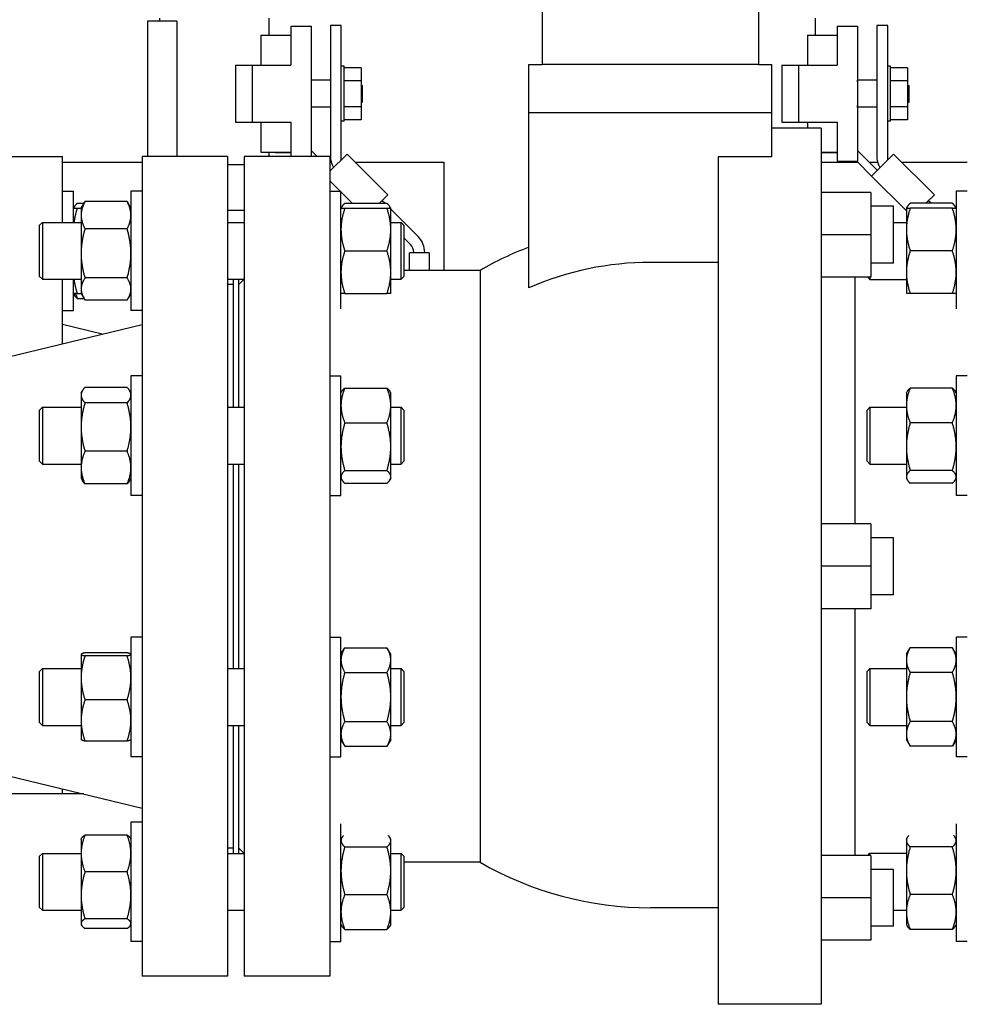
# Model space of a CAD drawing. Header units: inches. Extents: x 24 to 1128, y -58 to 748.
# Tile 104 of 256: x 211 to 222, y 196 to 206. Entities that reach past the tile are written whole.
import ezdxf

# ---------------------------------------------------------------- set-up
doc = ezdxf.new("R2010")
doc.units = ezdxf.units.IN
doc.header["$LTSCALE"] = 32
doc.header["$MEASUREMENT"] = 0
doc.layers.add('Visible (ANSI)', color=7, linetype='Continuous', lineweight=30)

msp = doc.modelspace()

# ---------------------------------------------------------------- linework, layer by layer
at = {"layer": 'Visible (ANSI)'}
for p, q in [((217.18217, 208.58629), (217.18217, 205.87067)), ((219.55717, 207.45031), (219.55717, 205.87067)), ((213.17028, 206.34667), (212.84867, 206.34667)), ((212.84867, 206.34667), (212.84867, 204.85867)), ((212.97867, 206.37667), (212.97867, 206.34667)), ((213.17028, 206.34667), (213.17028, 204.85867)), ((214.18067, 206.37667), (214.18067, 206.19167)), ((220.18067, 206.37667), (220.18067, 206.19167)), ((214.42167, 206.29067), (214.64367, 206.29067)), ((214.42167, 206.29067), (214.42167, 205.86067)), ((214.64367, 206.29067), (214.64367, 204.85867)), ((214.97527, 206.29867), (214.85567, 206.29867)), ((214.85567, 206.29867), (214.85567, 204.86626)), ((214.97527, 204.82321), (214.97527, 206.29867)), ((220.42167, 206.29067), (220.64367, 206.29067)), ((220.42167, 206.29067), (220.42167, 205.86067)), ((220.64367, 206.29067), (220.64367, 204.80667)), ((220.97527, 206.29867), (220.85567, 206.29867)), ((220.85567, 206.29867), (220.85567, 204.86626)), ((220.97527, 204.82321), (220.97527, 206.29867)), ((214.09334, 206.19167), (214.09334, 205.86067)), ((214.09334, 206.19167), (214.42167, 206.19167)), ((220.09334, 206.19167), (220.09334, 205.86067)), ((220.09334, 206.19167), (220.42167, 206.19167)), ((213.81267, 205.86067), (213.81267, 205.23667)), ((213.81267, 205.86067), (214.00067, 205.86067)), ((214.00067, 205.86067), (214.42167, 205.86067)), ((214.00067, 205.23667), (214.00067, 205.86067)), ((215.00627, 205.84967), (214.97527, 205.84967)), ((215.00627, 205.24767), (215.00627, 205.84967)), ((215.19377, 205.83417), (215.00627, 205.83417)), ((215.19377, 205.83417), (215.19377, 205.69142)), ((217.03467, 205.87067), (217.18217, 205.87067)), ((217.03467, 205.34067), (217.03467, 205.87067)), ((219.55717, 205.87067), (217.18217, 205.87067)), ((219.55717, 205.87067), (219.70467, 205.87067)), ((219.70467, 205.34067), (219.70467, 205.87067)), ((219.81267, 205.86067), (219.81267, 205.23667)), ((219.81267, 205.86067), (220.00067, 205.86067)), ((220.00067, 205.86067), (220.42167, 205.86067)), ((220.00067, 205.23667), (220.00067, 205.86067)), ((221.00627, 205.84967), (220.97527, 205.84967)), ((221.00627, 205.24767), (221.00627, 205.84967)), ((221.19377, 205.83417), (221.00627, 205.83417)), ((221.19377, 205.83417), (221.19377, 205.69142)), ((214.85567, 205.69742), (214.64367, 205.69742)), ((215.19377, 205.69142), (215.00627, 205.69142)), ((215.19377, 205.69142), (215.19377, 205.40592)), ((220.64467, 205.69867), (220.64367, 205.69867)), ((220.64467, 205.67867), (220.64467, 205.69867)), ((220.85567, 205.69742), (220.64467, 205.69742)), ((220.64467, 205.67867), (220.64467, 205.65879)), ((221.19377, 205.69142), (221.00627, 205.69142)), ((221.19377, 205.69142), (221.19377, 205.40592)), ((215.19377, 205.64067), (215.20967, 205.64067)), ((215.20967, 205.45667), (215.20967, 205.64067)), ((221.19377, 205.64067), (221.20967, 205.64067)), ((221.20967, 205.45667), (221.20967, 205.64067)), ((215.19377, 205.45667), (215.20967, 205.45667)), ((221.19377, 205.45667), (221.20967, 205.45667)), ((214.85567, 205.39992), (214.64367, 205.39992)), ((215.19377, 205.40592), (215.00627, 205.40592)), ((215.19377, 205.40592), (215.19377, 205.26317)), ((217.03467, 205.34067), (219.70467, 205.34067)), ((217.03467, 203.41746), (217.03467, 205.34067)), ((219.70467, 204.85445), (219.70467, 205.34067)), ((220.64467, 205.39867), (220.64367, 205.39867)), ((220.64467, 205.43855), (220.64467, 205.41867)), ((220.64467, 205.39867), (220.64467, 205.41867)), ((220.85567, 205.39992), (220.64467, 205.39992)), ((221.19377, 205.40592), (221.00627, 205.40592)), ((221.19377, 205.40592), (221.19377, 205.26317)), ((213.81267, 205.23667), (214.00067, 205.23667)), ((214.00067, 205.23667), (214.42167, 205.23667)), ((214.09334, 205.23667), (214.09334, 204.90567)), ((214.42167, 205.23667), (214.42167, 204.85867)), ((215.00627, 205.24767), (214.97527, 205.24767)), ((215.19377, 205.26317), (215.00627, 205.26317)), ((219.81267, 205.23667), (220.00067, 205.23667)), ((220.00067, 205.23667), (220.42167, 205.23667)), ((220.09334, 205.23667), (220.09334, 205.16867)), ((220.42167, 205.23667), (220.42167, 204.80667)), ((221.00627, 205.24767), (220.97527, 205.24767)), ((221.19377, 205.26317), (221.00627, 205.26317)), ((220.24367, 205.16867), (219.70467, 205.16867)), ((220.24367, 205.16867), (220.24367, 195.54867)), ((214.71, 204.85867), (214.64367, 204.925)), ((220.86037, 204.7083), (220.64367, 204.925)), ((210.97217, 204.85867), (211.91217, 204.85867)), ((211.91217, 204.13572), (211.91217, 204.85867)), ((212.78717, 204.85867), (212.78717, 195.85867)), ((213.72717, 204.85867), (212.78717, 204.85867)), ((213.72717, 204.85867), (213.72717, 195.85867)), ((213.90967, 204.85867), (213.90967, 195.85867)), ((214.84967, 204.85867), (213.90967, 204.85867)), ((214.09334, 204.90567), (214.42167, 204.90567)), ((214.18067, 204.90567), (214.18067, 204.85867)), ((214.24885, 204.90567), (214.24885, 204.90297)), ((214.24885, 204.90297), (214.42167, 204.90297)), ((215.0387, 204.88664), (214.84967, 204.69761)), ((214.84967, 204.85867), (214.84967, 195.85867)), ((215.48771, 204.43762), (215.0387, 204.88664)), ((219.11367, 204.85445), (219.11367, 195.54867)), ((219.70467, 204.85445), (219.11367, 204.85445)), ((220.24367, 204.90567), (220.42167, 204.90567)), ((220.24885, 204.90567), (220.24885, 204.90297)), ((220.24885, 204.90297), (220.42167, 204.90297)), ((220.42167, 204.80667), (220.64367, 204.80667)), ((220.63515, 204.80667), (220.79694, 204.64488)), ((221.0387, 204.88664), (220.79694, 204.64488)), ((221.48771, 204.43762), (221.0387, 204.88664)), ((211.91217, 204.79617), (212.78717, 204.79617)), ((213.72717, 204.77267), (213.90967, 204.77267)), ((214.84967, 204.79617), (214.8657, 204.79617)), ((214.86037, 204.7083), (214.84967, 204.719)), ((215.12917, 204.79617), (216.09967, 204.79617)), ((216.09967, 204.79617), (216.09967, 203.60867)), ((220.24367, 204.79617), (220.64565, 204.79617)), ((220.7725, 204.79617), (220.8657, 204.79617)), ((221.12917, 204.79617), (221.84967, 204.79617)), ((214.84967, 204.59214), (214.9629, 204.47892)), ((220.79694, 204.64488), (221.18067, 204.26114)), ((211.91217, 204.47947), (212.03417, 204.47947)), ((212.03417, 204.13572), (212.03417, 204.47947)), ((212.66517, 204.47947), (212.66517, 203.16697)), ((212.78717, 204.47947), (212.66517, 204.47947)), ((214.84967, 204.47892), (214.97167, 204.47892)), ((214.97167, 203.18751), (214.97167, 204.47892)), ((221.72767, 204.47892), (221.72767, 203.18751)), ((221.84967, 204.47892), (221.72767, 204.47892)), ((214.97167, 204.47014), (215.09621, 204.34561)), ((215.3957, 204.34561), (215.48771, 204.43762)), ((215.45287, 204.34561), (215.42428, 204.3742)), ((220.79067, 204.46467), (220.24367, 204.46467)), ((220.79067, 204.46455), (220.24367, 204.46455)), ((220.79067, 204.46467), (220.79067, 204.46455)), ((220.79067, 204.46455), (220.79067, 203.99955)), ((221.3957, 204.34561), (221.48771, 204.43762)), ((221.45287, 204.34561), (221.42428, 204.3742)), ((212.03417, 204.29197), (212.04372, 204.3085)), ((212.07604, 204.34604), (212.14939, 204.34604)), ((212.07604, 204.29197), (212.11817, 204.29197)), ((212.11817, 204.29197), (212.15012, 204.34731)), ((212.11817, 204.29197), (212.11817, 204.21441)), ((212.6233, 204.36351), (212.16004, 204.36351)), ((212.66517, 204.29197), (212.63322, 204.34731)), ((213.72717, 204.26867), (213.90967, 204.26867)), ((214.97167, 204.29154), (214.98122, 204.30807)), ((215.01354, 204.34561), (215.4768, 204.34561)), ((215.01354, 204.29142), (215.4768, 204.29142)), ((215.51867, 204.29154), (215.50912, 204.30807)), ((215.51867, 204.29142), (215.51867, 204.29154)), ((215.51867, 204.05704), (215.51867, 204.29142)), ((215.81805, 203.98043), (215.51867, 204.27981)), ((221.04067, 204.31217), (220.79067, 204.31217)), ((221.04067, 204.31205), (220.79067, 204.31205)), ((221.04067, 204.31205), (221.04067, 204.31217)), ((221.04067, 203.68705), (221.04067, 204.31205)), ((221.18067, 204.29154), (221.19022, 204.30807)), ((221.18067, 204.29154), (221.18067, 204.29142)), ((221.18067, 204.29142), (221.18067, 204.05704)), ((221.6858, 204.34561), (221.22254, 204.34561)), ((221.6858, 204.29142), (221.22254, 204.29142)), ((221.72767, 204.29154), (221.71812, 204.30807)), ((212.11817, 204.21441), (212.11817, 203.79516)), ((211.66217, 204.10442), (211.69347, 204.13572)), ((211.66217, 203.54202), (211.66217, 204.10442)), ((211.69347, 204.13572), (211.69347, 203.51072)), ((211.69347, 204.13572), (212.11817, 204.13572)), ((212.6233, 204.06531), (212.16004, 204.06531)), ((213.72717, 204.13572), (213.90967, 204.13572)), ((215.51867, 204.13572), (215.63087, 204.13572)), ((215.51867, 203.58829), (215.51867, 204.05704)), ((215.63087, 203.51072), (215.63087, 204.13572)), ((215.66217, 204.10442), (215.63087, 204.13572)), ((215.66217, 204.10442), (215.66217, 203.54202)), ((221.04067, 204.13517), (221.18067, 204.13517)), ((221.18067, 204.05704), (221.18067, 203.58829)), ((215.66217, 203.96717), (215.73506, 203.89428)), ((220.79067, 203.99955), (220.24367, 203.99955)), ((220.79067, 203.99955), (220.79067, 203.53455)), ((212.11817, 203.79516), (212.11817, 203.40397)), ((215.01354, 203.82267), (215.4768, 203.82267)), ((215.75467, 203.80167), (215.72467, 203.80167)), ((215.72467, 203.60867), (215.72467, 203.80167)), ((215.90827, 203.80167), (215.75467, 203.80167)), ((215.77167, 203.80589), (215.77167, 203.80167)), ((215.89127, 203.80167), (215.89127, 203.80366)), ((215.93827, 203.80167), (215.90827, 203.80167)), ((215.93827, 203.80167), (215.93827, 203.60867)), ((221.6858, 203.82267), (221.22254, 203.82267)), ((219.11367, 203.69609), (218.36967, 203.69609)), ((221.04067, 203.68705), (220.79067, 203.68705)), ((211.66217, 203.54202), (211.69347, 203.51072)), ((211.69347, 203.51072), (212.11817, 203.51072)), ((211.91217, 202.80189), (211.91217, 203.51072)), ((212.03417, 203.16697), (212.03417, 203.51072)), ((212.6233, 203.52501), (212.16004, 203.52501)), ((213.72717, 203.51072), (213.90967, 203.51072)), ((213.78717, 203.51072), (213.78717, 202.10623)), ((213.84967, 202.10623), (213.84967, 203.51072)), ((213.84967, 203.45367), (213.90672, 203.51072)), ((215.51867, 203.35392), (215.51867, 203.58829)), ((215.51867, 203.51072), (215.63087, 203.51072)), ((215.66217, 203.54202), (215.63087, 203.51072)), ((216.49884, 203.60867), (215.66217, 203.60867)), ((216.49884, 203.60867), (216.49884, 197.10867)), ((220.79067, 203.53455), (220.24367, 203.53455)), ((220.61867, 200.82355), (220.61867, 203.53455)), ((220.75659, 203.53455), (220.78097, 203.51017)), ((220.78097, 203.53455), (220.78097, 203.51017)), ((220.78097, 203.51017), (221.18067, 203.51017)), ((221.18067, 203.58829), (221.18067, 203.35392)), ((212.11817, 203.40397), (212.11817, 203.35447)), ((213.78717, 203.45367), (213.72717, 203.45367)), ((212.03417, 203.35447), (212.04372, 203.33793)), ((212.07604, 203.35447), (212.11817, 203.35447)), ((212.07604, 203.3004), (212.14939, 203.3004)), ((212.11817, 203.35447), (212.15012, 203.29912)), ((212.66517, 203.35447), (212.63322, 203.29912)), ((215.01354, 203.35392), (215.4768, 203.35392)), ((221.6858, 203.35392), (221.22254, 203.35392)), ((212.6233, 203.28292), (212.16004, 203.28292)), ((211.91217, 203.16697), (212.03417, 203.16697)), ((212.78717, 203.16697), (212.66517, 203.16697)), ((211.11384, 202.60867), (212.78717, 203.01367)), ((212.34967, 202.90778), (211.91217, 203.01367)), ((212.66517, 202.44998), (212.66517, 201.13748)), ((212.78717, 202.44998), (212.66517, 202.44998)), ((214.84967, 202.44964), (214.97167, 202.44964)), ((214.97167, 201.13714), (214.97167, 202.44964)), ((221.72767, 202.44964), (221.72767, 201.13714)), ((221.84967, 202.44964), (221.72767, 202.44964)), ((212.6233, 202.324), (212.16004, 202.324)), ((215.01354, 202.31621), (215.4768, 202.31621)), ((221.6858, 202.31621), (221.22254, 202.31621)), ((212.11817, 202.26248), (212.13281, 202.28783)), ((212.11817, 202.26248), (212.11817, 202.23844)), ((212.11817, 202.23844), (212.11817, 201.88773)), ((212.66517, 202.26248), (212.65054, 202.28783)), ((214.97167, 202.26214), (214.98122, 202.27867)), ((215.51867, 202.26214), (215.50912, 202.27867)), ((215.51867, 202.12485), (215.51867, 202.26214)), ((221.18067, 202.26214), (221.19022, 202.27867)), ((221.18067, 202.26214), (221.18067, 202.12485)), ((221.72767, 202.26214), (221.71812, 202.27867)), ((211.66217, 202.07493), (211.69347, 202.10623)), ((211.69347, 202.10623), (211.69347, 201.48123)), ((211.69347, 202.10623), (212.11817, 202.10623)), ((212.6233, 202.15287), (212.16004, 202.15287)), ((213.72717, 202.10623), (213.90967, 202.10623)), ((215.51867, 201.67207), (215.51867, 202.12485)), ((215.51867, 202.10623), (215.63087, 202.10623)), ((215.63087, 201.48123), (215.63087, 202.10623)), ((215.66217, 202.07493), (215.63087, 202.10623)), ((220.74967, 202.07459), (220.78097, 202.10589)), ((220.78097, 202.10589), (220.78097, 201.48089)), ((220.78097, 202.10589), (221.18067, 202.10589)), ((221.18067, 202.12485), (221.18067, 201.67207)), ((211.66217, 201.51253), (211.66217, 202.07493)), ((215.66217, 202.07493), (215.66217, 201.51253)), ((220.74967, 201.51219), (220.74967, 202.07459)), ((212.11817, 201.88773), (212.11817, 201.44303)), ((215.01354, 201.93348), (215.4768, 201.93348)), ((221.6858, 201.93348), (221.22254, 201.93348)), ((215.51867, 201.34061), (215.51867, 201.67207)), ((221.18067, 201.67207), (221.18067, 201.34061)), ((212.6233, 201.6226), (212.16004, 201.6226)), ((211.66217, 201.51253), (211.69347, 201.48123)), ((211.69347, 201.48123), (212.11817, 201.48123)), ((213.72717, 201.48123), (213.90967, 201.48123)), ((213.78717, 201.48123), (213.78717, 199.23611)), ((213.84967, 199.23611), (213.84967, 201.48123)), ((215.51867, 201.48123), (215.63087, 201.48123)), ((215.66217, 201.51253), (215.63087, 201.48123)), ((220.74967, 201.51219), (220.78097, 201.48089)), ((220.78097, 201.48089), (221.18067, 201.48089)), ((212.11817, 201.44303), (212.11817, 201.32498)), ((215.01354, 201.41066), (215.4768, 201.41066)), ((215.51867, 201.32464), (215.51867, 201.34061)), ((221.18067, 201.34061), (221.18067, 201.32464)), ((221.6858, 201.41066), (221.22254, 201.41066)), ((212.11817, 201.32498), (212.13281, 201.29964)), ((212.6233, 201.26346), (212.16004, 201.26346)), ((212.66517, 201.32498), (212.65054, 201.29964)), ((214.97167, 201.32464), (214.98122, 201.3081)), ((215.01354, 201.27057), (215.4768, 201.27057)), ((215.51867, 201.32464), (215.50912, 201.3081)), ((221.18067, 201.32464), (221.19022, 201.3081)), ((221.6858, 201.27057), (221.22254, 201.27057)), ((221.72767, 201.32464), (221.71812, 201.3081)), ((212.78717, 201.13748), (212.66517, 201.13748)), ((214.84967, 201.13714), (214.97167, 201.13714)), ((221.84967, 201.13714), (221.72767, 201.13714)), ((220.79067, 200.82355), (220.24367, 200.82355)), ((220.79067, 200.82355), (220.79067, 200.35855)), ((221.04067, 200.67105), (220.79067, 200.67105)), ((221.04067, 200.04605), (221.04067, 200.67105)), ((220.79067, 200.35855), (220.24367, 200.35855)), ((220.79067, 200.35855), (220.79067, 199.89355)), ((221.04067, 200.04605), (220.79067, 200.04605)), ((220.79067, 199.89355), (220.24367, 199.89355)), ((220.61867, 197.18267), (220.61867, 199.89355)), ((212.66517, 199.57986), (212.66517, 198.26736)), ((212.78717, 199.57986), (212.66517, 199.57986)), ((214.84967, 199.57992), (214.97167, 199.57992)), ((214.97167, 198.26742), (214.97167, 199.57992)), ((221.72767, 199.57992), (221.72767, 198.26742)), ((221.84967, 199.57992), (221.72767, 199.57992)), ((212.11817, 199.39236), (212.11866, 199.3932)), ((212.11817, 199.39236), (212.11817, 199.39152)), ((212.6233, 199.40772), (212.16004, 199.40772)), ((212.66517, 199.39236), (212.66469, 199.3932)), ((214.97167, 199.39242), (215.01354, 199.46494)), ((215.01354, 199.46494), (215.4768, 199.46494)), ((215.51867, 199.39242), (215.4768, 199.46494)), ((215.51867, 199.32962), (215.51867, 199.39242)), ((221.18067, 199.39242), (221.22254, 199.46494)), ((221.18067, 199.39242), (221.18067, 199.32962)), ((221.6858, 199.46494), (221.22254, 199.46494)), ((221.72767, 199.39242), (221.6858, 199.46494)), ((212.11817, 199.39152), (212.11817, 199.13326)), ((212.6233, 199.37532), (212.16004, 199.37532)), ((215.51867, 198.92367), (215.51867, 199.32962)), ((221.18067, 199.32962), (221.18067, 198.92367)), ((211.66217, 199.20481), (211.69347, 199.23611)), ((211.66217, 198.64241), (211.66217, 199.20481)), ((211.69347, 199.23611), (211.69347, 198.61111)), ((211.69347, 199.23611), (212.11817, 199.23611)), ((213.72717, 199.23611), (213.90967, 199.23611)), ((215.01354, 199.1943), (215.4768, 199.1943)), ((215.51867, 199.23611), (215.63087, 199.23611)), ((215.63087, 198.61111), (215.63087, 199.23611)), ((215.66217, 199.20481), (215.63087, 199.23611)), ((215.66217, 199.20481), (215.66217, 198.64241)), ((220.74967, 199.20487), (220.78097, 199.23617)), ((220.74967, 198.64247), (220.74967, 199.20487)), ((220.78097, 199.23617), (220.78097, 198.61117)), ((220.78097, 199.23617), (221.18067, 199.23617)), ((221.6858, 199.1943), (221.22254, 199.1943)), ((212.11817, 199.13326), (212.11817, 198.66535)), ((212.6233, 198.89121), (212.16004, 198.89121)), ((215.51867, 198.51772), (215.51867, 198.92367)), ((221.18067, 198.92367), (221.18067, 198.51772)), ((211.66217, 198.64241), (211.69347, 198.61111)), ((212.11817, 198.66535), (212.11817, 198.45486)), ((215.01354, 198.65304), (215.4768, 198.65304)), ((215.66217, 198.64241), (215.63087, 198.61111)), ((220.74967, 198.64247), (220.78097, 198.61117)), ((221.6858, 198.65304), (221.22254, 198.65304)), ((211.69347, 198.61111), (212.11817, 198.61111)), ((213.72717, 198.61111), (213.90967, 198.61111)), ((213.78717, 198.61111), (213.78717, 197.20662)), ((213.84967, 197.20662), (213.84967, 198.61111)), ((215.51867, 198.61111), (215.63087, 198.61111)), ((220.78097, 198.61117), (221.18067, 198.61117)), ((212.11817, 198.45486), (212.11866, 198.45401)), ((212.6233, 198.4395), (212.16004, 198.4395)), ((212.66517, 198.45486), (212.66469, 198.45401)), ((214.97167, 198.45492), (215.01354, 198.3824)), ((215.51867, 198.45492), (215.4768, 198.3824)), ((215.51867, 198.45492), (215.51867, 198.51772)), ((221.18067, 198.51772), (221.18067, 198.45492)), ((221.18067, 198.45492), (221.22254, 198.3824)), ((221.72767, 198.45492), (221.6858, 198.3824)), ((215.01354, 198.3824), (215.4768, 198.3824)), ((221.6858, 198.3824), (221.22254, 198.3824)), ((212.78717, 198.26736), (212.66517, 198.26736)), ((214.84967, 198.26742), (214.97167, 198.26742)), ((221.84967, 198.26742), (221.72767, 198.26742)), ((211.11384, 198.10867), (212.78717, 197.70367)), ((211.91217, 197.85867), (211.91217, 197.91545)), ((212.14676, 197.85867), (207.14467, 197.85867)), ((212.66517, 197.55037), (212.66517, 196.23787)), ((212.78717, 197.55037), (212.66517, 197.55037)), ((214.97167, 196.2383), (214.97167, 197.5297)), ((221.72767, 197.5297), (221.72767, 196.2383)), ((212.11817, 197.36287), (212.12378, 197.37259)), ((212.11817, 197.36287), (212.11817, 197.20514)), ((212.6233, 197.40762), (212.16004, 197.40762)), ((212.66517, 197.36287), (212.65956, 197.37259)), ((214.97167, 197.3633), (214.98122, 197.37984)), ((215.51867, 197.3633), (215.50912, 197.37984)), ((215.51867, 197.34733), (215.51867, 197.3633)), ((215.51867, 197.01587), (215.51867, 197.34733)), ((221.18067, 197.3633), (221.19022, 197.37984)), ((221.18067, 197.3633), (221.18067, 197.34733)), ((221.18067, 197.34733), (221.18067, 197.01587)), ((221.72767, 197.3633), (221.71812, 197.37984)), ((213.78717, 197.26367), (213.72717, 197.26367)), ((213.84967, 197.26367), (213.90672, 197.20662)), ((215.01354, 197.27729), (215.4768, 197.27729)), ((221.6858, 197.27729), (221.22254, 197.27729)), ((211.66217, 197.17532), (211.69347, 197.20662)), ((211.66217, 196.61292), (211.66217, 197.17532)), ((211.69347, 197.20662), (211.69347, 196.58162)), ((211.69347, 197.20662), (212.11817, 197.20662)), ((212.11817, 197.20514), (212.11817, 196.74591)), ((213.72717, 197.20662), (213.90967, 197.20662)), ((215.51867, 197.20662), (215.63087, 197.20662)), ((215.63087, 196.58162), (215.63087, 197.20662)), ((215.66217, 197.17532), (215.63087, 197.20662)), ((215.66217, 197.17532), (215.66217, 196.61292)), ((220.79067, 197.18267), (220.24367, 197.18267)), ((220.75659, 197.18267), (220.78097, 197.20705)), ((220.78097, 197.20705), (220.78097, 197.18267)), ((220.78097, 197.20705), (221.18067, 197.20705)), ((220.79067, 197.18267), (220.79067, 196.71767)), ((215.51867, 196.5631), (215.51867, 197.01587)), ((216.49884, 197.10867), (215.66217, 197.10867)), ((221.04067, 197.03017), (220.79067, 197.03017)), ((221.04067, 196.40517), (221.04067, 197.03017)), ((221.18067, 197.01587), (221.18067, 196.5631)), ((212.6233, 197.00266), (212.16004, 197.00266)), ((212.11817, 196.74591), (212.11817, 196.43489)), ((215.01354, 196.75446), (215.4768, 196.75446)), ((220.79067, 196.71767), (220.24367, 196.71767)), ((220.79067, 196.71767), (220.79067, 196.25267)), ((221.6858, 196.75446), (221.22254, 196.75446)), ((211.66217, 196.61292), (211.69347, 196.58162)), ((211.69347, 196.58162), (212.11817, 196.58162)), ((213.72717, 196.58162), (213.90967, 196.58162)), ((215.51867, 196.58162), (215.63087, 196.58162)), ((215.66217, 196.61292), (215.63087, 196.58162)), ((219.11367, 196.60867), (218.36967, 196.60867)), ((221.04067, 196.58205), (221.18067, 196.58205)), ((212.6233, 196.48916), (212.16004, 196.48916)), ((215.51867, 196.4258), (215.51867, 196.5631)), ((221.18067, 196.5631), (221.18067, 196.4258)), ((212.11817, 196.43489), (212.11817, 196.42537)), ((212.11817, 196.42537), (212.12378, 196.41565)), ((212.6233, 196.38062), (212.16004, 196.38062)), ((212.66517, 196.42537), (212.65956, 196.41565)), ((214.97167, 196.4258), (214.98122, 196.40927)), ((215.01354, 196.37173), (215.4768, 196.37173)), ((215.51867, 196.4258), (215.50912, 196.40927)), ((221.04067, 196.40517), (220.79067, 196.40517)), ((221.18067, 196.4258), (221.19022, 196.40927)), ((221.6858, 196.37173), (221.22254, 196.37173)), ((221.72767, 196.4258), (221.71812, 196.40927)), ((212.78717, 196.23787), (212.66517, 196.23787)), ((214.84967, 196.2383), (214.97167, 196.2383)), ((220.79067, 196.25267), (220.24367, 196.25267)), ((221.84967, 196.2383), (221.72767, 196.2383)), ((213.72717, 195.85867), (212.78717, 195.85867)), ((214.84967, 195.85867), (213.90967, 195.85867)), ((220.24367, 195.54867), (219.11367, 195.54867))]:
    msp.add_line(p, q, dxfattribs=at)
for centre, radius, start, end in [((215.10567, 204.86626), 0.25, 180, 210.696901), ((221.10567, 204.86626), 0.25, 180, 210.696901), ((215.64127, 203.80366), 0.25, 0, 45), ((215.64667, 203.80589), 0.125, 0, 45), ((218.36967, 200.35867), 3.75, 110.854745, 119.926435), ((218.36967, 200.35867), 3.33742, 90, 113.578747), ((218.36967, 200.35867), 3.75, 240.073565, 270)]:
    msp.add_arc(centre, radius, start, end, dxfattribs=at)
for points, weights in [([(212.03417, 204.29197), (212.03417, 204.29197), (212.07604, 204.29197)], [1, 1.0379548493, 1]), ([(212.07604, 204.34604), (212.04385, 204.31718), (212.03651, 204.29197)], [1, 1.02892942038, 1.01375847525]), ([(212.07604, 204.29197), (212.04836, 204.20894), (212.03914, 204.13572)], [1, 1.02477087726, 1.01720879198]), ([(212.16004, 204.36351), (212.11817, 204.28361), (212.11817, 204.21441)], [1, 1.0379548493, 1]), ([(212.15012, 204.34731), (212.15473, 204.35528), (212.16004, 204.36351)], [1.00817877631, 1.00466202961, 1]), ([(212.66517, 204.21441), (212.66517, 204.28361), (212.6233, 204.36351)], [1, 1.0379548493, 1]), ([(212.6233, 204.36351), (212.62862, 204.35528), (212.63322, 204.34731)], [1, 1.00466202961, 1.00817877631]), ([(214.97167, 204.29142), (214.97167, 204.29142), (215.01354, 204.29142)], [1, 1.0379548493, 1]), ([(215.01354, 204.29142), (214.97167, 204.16582), (214.97167, 204.05704)], [1, 1.0379548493, 1]), ([(215.01354, 204.34561), (214.98128, 204.31668), (214.97397, 204.29142)], [1, 1.02899506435, 1.01368939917]), ([(215.51637, 204.29142), (215.50907, 204.31668), (215.4768, 204.34561)], [1.01368939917, 1.02899506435, 1]), ([(215.4768, 204.29142), (215.51867, 204.29142), (215.51867, 204.29142)], [1, 1.0379548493, 1]), ([(215.51867, 204.05704), (215.51867, 204.16582), (215.4768, 204.29142)], [1, 1.0379548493, 1]), ([(221.18067, 204.29142), (221.18067, 204.29142), (221.22254, 204.29142)], [1, 1.0379548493, 1]), ([(221.22254, 204.29142), (221.18067, 204.16582), (221.18067, 204.05704)], [1, 1.0379548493, 1]), ([(221.22254, 204.34561), (221.19028, 204.31668), (221.18297, 204.29142)], [1, 1.02899506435, 1.01368939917]), ([(221.72537, 204.29142), (221.71807, 204.31668), (221.6858, 204.34561)], [1.01368939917, 1.02899506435, 1]), ([(221.72767, 204.05704), (221.72767, 204.16582), (221.6858, 204.29142)], [1, 1.0379548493, 1]), ([(221.6858, 204.29142), (221.72767, 204.29142), (221.72767, 204.29142)], [1, 1.0379548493, 1]), ([(212.11817, 204.21441), (212.11817, 204.14521), (212.16004, 204.06531)], [1, 1.0379548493, 1]), ([(212.6233, 204.06531), (212.66517, 204.14521), (212.66517, 204.21441)], [1, 1.0379548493, 1]), ([(212.16004, 204.06531), (212.11817, 203.92053), (212.11817, 203.79516)], [1, 1.0379548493, 1]), ([(212.66517, 203.79516), (212.66517, 203.92053), (212.6233, 204.06531)], [1, 1.0379548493, 1]), ([(214.97167, 204.05704), (214.97167, 203.94827), (215.01354, 203.82267)], [1, 1.0379548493, 1]), ([(215.4768, 203.82267), (215.51867, 203.94827), (215.51867, 204.05704)], [1, 1.0379548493, 1]), ([(221.18067, 204.05704), (221.18067, 203.94827), (221.22254, 203.82267)], [1, 1.0379548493, 1]), ([(221.6858, 203.82267), (221.72767, 203.94827), (221.72767, 204.05704)], [1, 1.0379548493, 1]), ([(212.11817, 203.79516), (212.11817, 203.66978), (212.16004, 203.52501)], [1, 1.0379548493, 1]), ([(212.6233, 203.52501), (212.66517, 203.66978), (212.66517, 203.79516)], [1, 1.0379548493, 1]), ([(215.01354, 203.82267), (214.97167, 203.69707), (214.97167, 203.58829)], [1, 1.0379548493, 1]), ([(215.51867, 203.58829), (215.51867, 203.69707), (215.4768, 203.82267)], [1, 1.0379548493, 1]), ([(221.22254, 203.82267), (221.18067, 203.69707), (221.18067, 203.58829)], [1, 1.0379548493, 1]), ([(221.72767, 203.58829), (221.72767, 203.69707), (221.6858, 203.82267)], [1, 1.0379548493, 1]), ([(212.03914, 203.51072), (212.04836, 203.43749), (212.07604, 203.35447)], [1.01720879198, 1.02477087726, 1]), ([(212.16004, 203.52501), (212.11817, 203.46014), (212.11817, 203.40397)], [1, 1.0379548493, 1]), ([(212.66517, 203.40397), (212.66517, 203.46014), (212.6233, 203.52501)], [1, 1.0379548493, 1]), ([(214.97167, 203.58829), (214.97167, 203.47952), (215.01354, 203.35392)], [1, 1.0379548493, 1]), ([(215.4768, 203.35392), (215.51867, 203.47952), (215.51867, 203.58829)], [1, 1.0379548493, 1]), ([(221.18067, 203.58829), (221.18067, 203.47952), (221.22254, 203.35392)], [1, 1.0379548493, 1]), ([(221.6858, 203.35392), (221.72767, 203.47952), (221.72767, 203.58829)], [1, 1.0379548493, 1]), ([(212.11817, 203.40397), (212.11817, 203.34779), (212.16004, 203.28292)], [1, 1.0379548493, 1]), ([(212.6233, 203.28292), (212.66517, 203.34779), (212.66517, 203.40397)], [1, 1.0379548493, 1]), ([(212.07604, 203.35447), (212.03417, 203.35447), (212.03417, 203.35447)], [1, 1.0379548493, 1]), ([(212.07604, 203.3004), (212.05396, 203.32019), (212.04372, 203.33793)], [1, 1.01965956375, 1.01895290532]), ([(212.05647, 203.35447), (212.06464, 203.32831), (212.07604, 203.3004)], [1.01477953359, 1.01005189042, 1]), ([(215.01354, 203.35392), (214.97167, 203.35392), (214.97167, 203.35392)], [1, 1.0379548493, 1]), ([(215.51867, 203.35392), (215.51867, 203.35392), (215.4768, 203.35392)], [1, 1.0379548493, 1]), ([(221.22254, 203.35392), (221.18067, 203.35392), (221.18067, 203.35392)], [1, 1.0379548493, 1]), ([(221.72767, 203.35392), (221.72767, 203.35392), (221.6858, 203.35392)], [1, 1.0379548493, 1]), ([(212.16004, 202.324), (212.11817, 202.27815), (212.11817, 202.23844)], [1, 1.0379548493, 1]), ([(212.66517, 202.23844), (212.66517, 202.27815), (212.6233, 202.324)], [1, 1.0379548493, 1]), ([(215.01354, 202.31621), (214.97167, 202.21366), (214.97167, 202.12485)], [1, 1.0379548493, 1]), ([(214.98122, 202.27867), (214.99146, 202.29642), (215.01354, 202.31621)], [1.01895290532, 1.01965956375, 1]), ([(215.4768, 202.31621), (215.49888, 202.29642), (215.50912, 202.27867)], [1, 1.01965956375, 1.01895290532]), ([(215.51867, 202.12485), (215.51867, 202.21366), (215.4768, 202.31621)], [1, 1.0379548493, 1]), ([(221.22254, 202.31621), (221.18067, 202.21366), (221.18067, 202.12485)], [1, 1.0379548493, 1]), ([(221.19022, 202.27867), (221.20046, 202.29642), (221.22254, 202.31621)], [1.01895290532, 1.01965956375, 1]), ([(221.72767, 202.12485), (221.72767, 202.21366), (221.6858, 202.31621)], [1, 1.0379548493, 1]), ([(221.6858, 202.31621), (221.70788, 202.29642), (221.71812, 202.27867)], [1, 1.01965956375, 1.01895290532]), ([(212.11817, 202.23844), (212.11817, 202.19872), (212.16004, 202.15287)], [1, 1.0379548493, 1]), ([(212.6233, 202.15287), (212.66517, 202.19872), (212.66517, 202.23844)], [1, 1.0379548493, 1]), ([(212.16004, 202.15287), (212.11817, 202.01078), (212.11817, 201.88773)], [1, 1.0379548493, 1]), ([(212.66517, 201.88773), (212.66517, 202.01078), (212.6233, 202.15287)], [1, 1.0379548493, 1]), ([(214.97167, 202.12485), (214.97167, 202.03603), (215.01354, 201.93348)], [1, 1.0379548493, 1]), ([(215.4768, 201.93348), (215.51867, 202.03603), (215.51867, 202.12485)], [1, 1.0379548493, 1]), ([(221.18067, 202.12485), (221.18067, 202.03603), (221.22254, 201.93348)], [1, 1.0379548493, 1]), ([(221.6858, 201.93348), (221.72767, 202.03603), (221.72767, 202.12485)], [1, 1.0379548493, 1]), ([(212.11817, 201.88773), (212.11817, 201.76468), (212.16004, 201.6226)], [1, 1.0379548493, 1]), ([(212.6233, 201.6226), (212.66517, 201.76468), (212.66517, 201.88773)], [1, 1.0379548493, 1]), ([(215.01354, 201.93348), (214.97167, 201.79339), (214.97167, 201.67207)], [1, 1.0379548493, 1]), ([(215.51867, 201.67207), (215.51867, 201.79339), (215.4768, 201.93348)], [1, 1.0379548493, 1]), ([(221.22254, 201.93348), (221.18067, 201.79339), (221.18067, 201.67207)], [1, 1.0379548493, 1]), ([(221.72767, 201.67207), (221.72767, 201.79339), (221.6858, 201.93348)], [1, 1.0379548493, 1]), ([(214.97167, 201.67207), (214.97167, 201.55075), (215.01354, 201.41066)], [1, 1.0379548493, 1]), ([(215.4768, 201.41066), (215.51867, 201.55075), (215.51867, 201.67207)], [1, 1.0379548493, 1]), ([(221.18067, 201.67207), (221.18067, 201.55075), (221.22254, 201.41066)], [1, 1.0379548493, 1]), ([(221.6858, 201.41066), (221.72767, 201.55075), (221.72767, 201.67207)], [1, 1.0379548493, 1]), ([(212.16004, 201.6226), (212.11817, 201.52637), (212.11817, 201.44303)], [1, 1.0379548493, 1]), ([(212.66517, 201.44303), (212.66517, 201.52637), (212.6233, 201.6226)], [1, 1.0379548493, 1]), ([(212.11817, 201.44303), (212.11817, 201.35969), (212.16004, 201.26346)], [1, 1.0379548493, 1]), ([(212.6233, 201.26346), (212.66517, 201.35969), (212.66517, 201.44303)], [1, 1.0379548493, 1]), ([(215.01354, 201.41066), (214.97167, 201.37312), (214.97167, 201.34061)], [1, 1.0379548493, 1]), ([(214.97167, 201.34061), (214.97167, 201.3081), (215.01354, 201.27057)], [1, 1.0379548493, 1]), ([(215.51867, 201.34061), (215.51867, 201.37312), (215.4768, 201.41066)], [1, 1.0379548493, 1]), ([(215.4768, 201.27057), (215.51867, 201.3081), (215.51867, 201.34061)], [1, 1.0379548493, 1]), ([(221.22254, 201.41066), (221.18067, 201.37312), (221.18067, 201.34061)], [1, 1.0379548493, 1]), ([(221.18067, 201.34061), (221.18067, 201.3081), (221.22254, 201.27057)], [1, 1.0379548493, 1]), ([(221.72767, 201.34061), (221.72767, 201.37312), (221.6858, 201.41066)], [1, 1.0379548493, 1]), ([(221.6858, 201.27057), (221.72767, 201.3081), (221.72767, 201.34061)], [1, 1.0379548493, 1]), ([(212.16004, 201.26346), (212.14277, 201.28237), (212.13281, 201.29964)], [1, 1.01531135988, 1.01826921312]), ([(212.65054, 201.29964), (212.64057, 201.28237), (212.6233, 201.26346)], [1.01826921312, 1.01531135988, 1]), ([(212.16004, 199.40772), (212.11817, 199.39903), (212.11817, 199.39152)], [1, 1.0379548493, 1]), ([(212.66517, 199.39152), (212.66517, 199.39903), (212.6233, 199.40772)], [1, 1.0379548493, 1]), ([(215.01354, 199.46494), (214.97167, 199.39242), (214.97167, 199.32962)], [1, 1.0379548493, 1]), ([(215.51867, 199.32962), (215.51867, 199.39242), (215.4768, 199.46494)], [1, 1.0379548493, 1]), ([(221.22254, 199.46494), (221.18067, 199.39242), (221.18067, 199.32962)], [1, 1.0379548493, 1]), ([(221.72767, 199.32962), (221.72767, 199.39242), (221.6858, 199.46494)], [1, 1.0379548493, 1]), ([(212.11817, 199.39152), (212.11817, 199.384), (212.16004, 199.37532)], [1, 1.0379548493, 1]), ([(212.16004, 199.37532), (212.11817, 199.2456), (212.11817, 199.13326)], [1, 1.0379548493, 1]), ([(212.6233, 199.37532), (212.66517, 199.384), (212.66517, 199.39152)], [1, 1.0379548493, 1]), ([(212.66517, 199.13326), (212.66517, 199.2456), (212.6233, 199.37532)], [1, 1.0379548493, 1]), ([(214.97167, 199.32962), (214.97167, 199.26682), (215.01354, 199.1943)], [1, 1.0379548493, 1]), ([(215.4768, 199.1943), (215.51867, 199.26682), (215.51867, 199.32962)], [1, 1.0379548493, 1]), ([(221.18067, 199.32962), (221.18067, 199.26682), (221.22254, 199.1943)], [1, 1.0379548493, 1]), ([(221.6858, 199.1943), (221.72767, 199.26682), (221.72767, 199.32962)], [1, 1.0379548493, 1]), ([(215.01354, 199.1943), (214.97167, 199.04927), (214.97167, 198.92367)], [1, 1.0379548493, 1]), ([(215.51867, 198.92367), (215.51867, 199.04927), (215.4768, 199.1943)], [1, 1.0379548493, 1]), ([(221.22254, 199.1943), (221.18067, 199.04927), (221.18067, 198.92367)], [1, 1.0379548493, 1]), ([(221.72767, 198.92367), (221.72767, 199.04927), (221.6858, 199.1943)], [1, 1.0379548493, 1]), ([(212.11817, 199.13326), (212.11817, 199.02092), (212.16004, 198.89121)], [1, 1.0379548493, 1]), ([(212.6233, 198.89121), (212.66517, 199.02092), (212.66517, 199.13326)], [1, 1.0379548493, 1]), ([(212.16004, 198.89121), (212.11817, 198.77017), (212.11817, 198.66535)], [1, 1.0379548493, 1]), ([(212.66517, 198.66535), (212.66517, 198.77017), (212.6233, 198.89121)], [1, 1.0379548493, 1]), ([(214.97167, 198.92367), (214.97167, 198.79807), (215.01354, 198.65304)], [1, 1.0379548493, 1]), ([(215.4768, 198.65304), (215.51867, 198.79807), (215.51867, 198.92367)], [1, 1.0379548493, 1]), ([(221.18067, 198.92367), (221.18067, 198.79807), (221.22254, 198.65304)], [1, 1.0379548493, 1]), ([(221.6858, 198.65304), (221.72767, 198.79807), (221.72767, 198.92367)], [1, 1.0379548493, 1]), ([(212.11817, 198.66535), (212.11817, 198.56053), (212.16004, 198.4395)], [1, 1.0379548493, 1]), ([(212.6233, 198.4395), (212.66517, 198.56053), (212.66517, 198.66535)], [1, 1.0379548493, 1]), ([(215.01354, 198.65304), (214.97167, 198.58052), (214.97167, 198.51772)], [1, 1.0379548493, 1]), ([(215.51867, 198.51772), (215.51867, 198.58052), (215.4768, 198.65304)], [1, 1.0379548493, 1]), ([(221.22254, 198.65304), (221.18067, 198.58052), (221.18067, 198.51772)], [1, 1.0379548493, 1]), ([(221.72767, 198.51772), (221.72767, 198.58052), (221.6858, 198.65304)], [1, 1.0379548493, 1]), ([(212.16004, 198.4395), (212.12255, 198.44727), (212.11866, 198.45401)], [1, 1.03384986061, 1.00732203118]), ([(212.66469, 198.45401), (212.66079, 198.44727), (212.6233, 198.4395)], [1.00732203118, 1.03384986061, 1]), ([(214.97167, 198.51772), (214.97167, 198.45492), (215.01354, 198.3824)], [1, 1.0379548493, 1]), ([(215.4768, 198.3824), (215.51867, 198.45492), (215.51867, 198.51772)], [1, 1.0379548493, 1]), ([(221.18067, 198.51772), (221.18067, 198.45492), (221.22254, 198.3824)], [1, 1.0379548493, 1]), ([(221.6858, 198.3824), (221.72767, 198.45492), (221.72767, 198.51772)], [1, 1.0379548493, 1]), ([(212.16004, 197.40762), (212.11817, 197.29911), (212.11817, 197.20514)], [1, 1.0379548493, 1]), ([(212.12378, 197.37259), (212.13327, 197.38903), (212.16004, 197.40762)], [1.01768117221, 1.02393721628, 1]), ([(212.6233, 197.40762), (212.65007, 197.38903), (212.65956, 197.37259)], [1, 1.02393721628, 1.01768117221]), ([(212.66517, 197.20514), (212.66517, 197.29911), (212.6233, 197.40762)], [1, 1.0379548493, 1]), ([(214.9983, 197.40246), (214.97167, 197.3736), (214.97167, 197.34733)], [1.01204013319, 1.03045139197, 1]), ([(214.97167, 197.34733), (214.97167, 197.31482), (215.01354, 197.27729)], [1, 1.0379548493, 1]), ([(215.4768, 197.27729), (215.51867, 197.31482), (215.51867, 197.34733)], [1, 1.0379548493, 1]), ([(215.51867, 197.34733), (215.51867, 197.3736), (215.49204, 197.40246)], [1, 1.03045139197, 1.01204013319]), ([(221.2073, 197.40246), (221.18067, 197.3736), (221.18067, 197.34733)], [1.01204013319, 1.03045139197, 1]), ([(221.18067, 197.34733), (221.18067, 197.31482), (221.22254, 197.27729)], [1, 1.0379548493, 1]), ([(221.6858, 197.27729), (221.72767, 197.31482), (221.72767, 197.34733)], [1, 1.0379548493, 1]), ([(221.72767, 197.34733), (221.72767, 197.3736), (221.70104, 197.40246)], [1, 1.03045139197, 1.01204013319]), ([(215.01354, 197.27729), (214.97167, 197.1372), (214.97167, 197.01587)], [1, 1.0379548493, 1]), ([(215.51867, 197.01587), (215.51867, 197.1372), (215.4768, 197.27729)], [1, 1.0379548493, 1]), ([(221.22254, 197.27729), (221.18067, 197.1372), (221.18067, 197.01587)], [1, 1.0379548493, 1]), ([(221.72767, 197.01587), (221.72767, 197.1372), (221.6858, 197.27729)], [1, 1.0379548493, 1]), ([(212.11817, 197.20514), (212.11817, 197.11117), (212.16004, 197.00266)], [1, 1.0379548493, 1]), ([(212.6233, 197.00266), (212.66517, 197.11117), (212.66517, 197.20514)], [1, 1.0379548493, 1]), ([(214.97167, 197.01587), (214.97167, 196.89455), (215.01354, 196.75446)], [1, 1.0379548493, 1]), ([(215.4768, 196.75446), (215.51867, 196.89455), (215.51867, 197.01587)], [1, 1.0379548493, 1]), ([(221.18067, 197.01587), (221.18067, 196.89455), (221.22254, 196.75446)], [1, 1.0379548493, 1]), ([(221.6858, 196.75446), (221.72767, 196.89455), (221.72767, 197.01587)], [1, 1.0379548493, 1]), ([(212.16004, 197.00266), (212.11817, 196.86507), (212.11817, 196.74591)], [1, 1.0379548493, 1]), ([(212.66517, 196.74591), (212.66517, 196.86507), (212.6233, 197.00266)], [1, 1.0379548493, 1]), ([(212.11817, 196.74591), (212.11817, 196.62676), (212.16004, 196.48916)], [1, 1.0379548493, 1]), ([(212.6233, 196.48916), (212.66517, 196.62676), (212.66517, 196.74591)], [1, 1.0379548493, 1]), ([(215.01354, 196.75446), (214.97167, 196.65191), (214.97167, 196.5631)], [1, 1.0379548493, 1]), ([(215.51867, 196.5631), (215.51867, 196.65191), (215.4768, 196.75446)], [1, 1.0379548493, 1]), ([(221.22254, 196.75446), (221.18067, 196.65191), (221.18067, 196.5631)], [1, 1.0379548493, 1]), ([(221.72767, 196.5631), (221.72767, 196.65191), (221.6858, 196.75446)], [1, 1.0379548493, 1]), ([(212.16004, 196.48916), (212.11817, 196.46008), (212.11817, 196.43489)], [1, 1.0379548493, 1]), ([(212.66517, 196.43489), (212.66517, 196.46008), (212.6233, 196.48916)], [1, 1.0379548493, 1]), ([(214.97167, 196.5631), (214.97167, 196.47428), (215.01354, 196.37173)], [1, 1.0379548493, 1]), ([(215.4768, 196.37173), (215.51867, 196.47428), (215.51867, 196.5631)], [1, 1.0379548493, 1]), ([(221.18067, 196.5631), (221.18067, 196.47428), (221.22254, 196.37173)], [1, 1.0379548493, 1]), ([(221.6858, 196.37173), (221.72767, 196.47428), (221.72767, 196.5631)], [1, 1.0379548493, 1]), ([(212.11817, 196.43489), (212.11817, 196.40971), (212.16004, 196.38062)], [1, 1.0379548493, 1]), ([(212.6233, 196.38062), (212.66517, 196.40971), (212.66517, 196.43489)], [1, 1.0379548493, 1]), ([(215.01354, 196.37173), (214.99146, 196.39152), (214.98122, 196.40927)], [1, 1.01965956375, 1.01895290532]), ([(215.50912, 196.40927), (215.49888, 196.39152), (215.4768, 196.37173)], [1.01895290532, 1.01965956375, 1]), ([(221.22254, 196.37173), (221.20046, 196.39152), (221.19022, 196.40927)], [1, 1.01965956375, 1.01895290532]), ([(221.71812, 196.40927), (221.70788, 196.39152), (221.6858, 196.37173)], [1.01895290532, 1.01965956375, 1])]:
    msp.add_rational_spline(points, weights, degree=2, dxfattribs=at)

doc.saveas('drawing.dxf')
